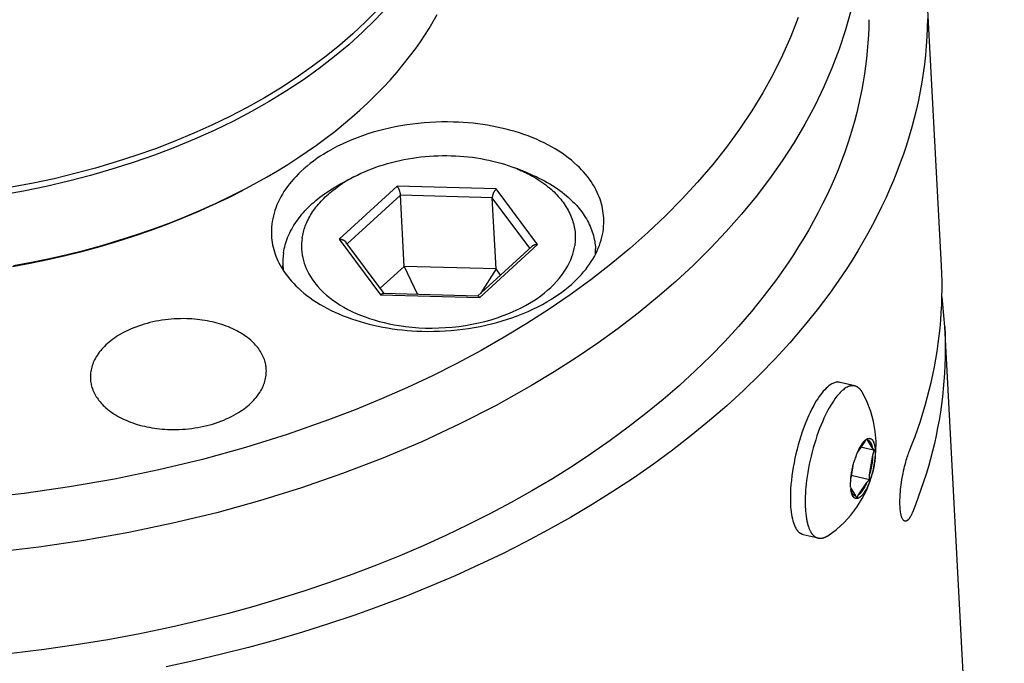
# Model space of a CAD drawing. Extents: x 0 to 1189, y 0 to 841.
# Tile 20 of 77: x 151 to 186, y 169 to 192. Entities that reach past the tile are written whole.
import ezdxf

# ---------------------------------------------------------------- set-up
doc = ezdxf.new("R2010")
doc.units = 0
doc.header["$LTSCALE"] = 65.395
doc.layers.add('connessioni_resistenze_c0_BL8', color=7, linetype='CONTINUOUS')

# ---------------------------------------------------------------- blocks, each defined once
blk = doc.blocks.new('CONNESSIONI_RESISTENZE_C0_BL8', base_point=(132.267, 184.912))
at = {"layer": 'connessioni_resistenze_c0_BL8', "color": 2, "linetype": 'CONTINUOUS'}
for p, q in [((183.575, 183.037), (183.057, 192.831)), ((168.768, 186.356), (168.345, 186.525)), ((162.154, 186.006), (162.557, 186.219)), ((164.103, 185.885), (162.037, 183.995)), ((167.649, 185.785), (164.103, 185.885)), ((169.127, 183.795), (167.649, 185.785)), ((164.22, 185.567), (162.319, 183.829)), ((164.355, 183.02), (164.22, 185.567)), ((167.508, 185.474), (164.22, 185.567)), ((168.852, 183.665), (167.508, 185.474)), ((167.643, 182.927), (167.508, 185.474)), ((162.037, 183.995), (163.515, 182.005)), ((163.639, 182.052), (162.274, 183.889)), ((168.925, 183.732), (166.985, 181.958)), ((167.061, 181.905), (169.127, 183.795)), ((171.212, 183.475), (171.203, 183.647)), ((160.028, 182.883), (160.019, 183.055)), ((164.355, 183.02), (163.501, 182.239)), ((164.355, 183.02), (164.831, 182.018)), ((167.643, 182.927), (164.355, 183.02)), ((167.643, 182.927), (167.086, 182.05)), ((167.806, 182.708), (167.643, 182.927)), ((163.515, 182.005), (167.061, 181.905)), ((166.995, 181.957), (163.612, 182.053)), ((185.821, 140.592), (183.69, 180.86)), ((180.476, 178.746), (179.945, 178.874)), ((180.728, 178.541), (180.747, 178.508)), ((181.112, 176.517), (180.938, 176.797)), ((180.827, 176.76), (180.573, 176.383)), ((181.183, 176.443), (180.693, 176.561)), ((181.003, 175.564), (181.124, 176.281)), ((180.404, 175.875), (180.334, 175.456)), ((181.005, 175.387), (180.349, 175.545)), ((180.329, 175.094), (180.499, 174.818)), ((180.608, 174.851), (180.905, 175.291)), ((178.701, 174.677), (178.701, 174.673)), ((179.164, 173.302), (178.633, 173.43))]:
    blk.add_line(p, q, dxfattribs=at)
for points in [[(163.749, 192.287), (163.318, 191.828), (162.869, 191.387), (162.374, 190.94), (161.862, 190.514), (161.315, 190.092), (160.752, 189.69), (160.146, 189.29), (159.526, 188.91), (158.894, 188.552), (158.251, 188.214), (157.559, 187.877), (156.858, 187.562), (156.147, 187.268), (155.428, 186.994), (154.67, 186.73), (153.905, 186.487), (153.133, 186.265), (152.356, 186.063), (151.551, 185.877), (150.742, 185.712), (149.929, 185.568)], [(163.414, 192.2), (162.977, 191.757), (162.524, 191.332), (162.053, 190.924), (161.569, 190.533), (161.036, 190.133), (160.489, 189.753), (159.93, 189.391), (159.36, 189.047), (158.744, 188.701), (158.117, 188.374), (157.482, 188.066), (156.837, 187.776), (156.153, 187.491), (155.461, 187.225), (154.763, 186.978), (154.058, 186.749), (153.322, 186.531), (152.581, 186.333), (151.836, 186.152), (151.086, 185.991), (150.316, 185.844)], [(158.714, 185.81), (159.09, 186.013), (159.463, 186.222), (159.831, 186.439), (160.195, 186.663), (160.555, 186.894), (160.892, 187.121), (161.225, 187.355), (161.553, 187.596), (161.876, 187.844), (162.192, 188.1), (162.487, 188.348), (162.776, 188.604), (163.059, 188.866), (163.335, 189.135), (163.604, 189.41), (163.852, 189.678), (164.093, 189.951), (164.327, 190.231), (164.553, 190.516), (164.771, 190.809), (164.937, 191.043), (165.097, 191.282), (165.251, 191.525), (165.399, 191.771), (165.541, 192.021)], [(178.453, 191.908), (178.189, 191.23), (177.893, 190.564), (177.555, 189.886), (177.188, 189.224), (176.792, 188.577), (176.351, 187.919), (175.884, 187.28), (175.392, 186.659), (174.853, 186.027), (174.29, 185.417), (173.707, 184.826), (173.075, 184.228), (172.423, 183.652), (171.752, 183.097), (171.034, 182.539), (170.298, 182.003), (169.548, 181.489), (168.75, 180.975), (167.938, 180.485), (167.114, 180.016), (166.245, 179.553), (165.365, 179.112), (164.474, 178.694), (163.544, 178.285), (162.603, 177.898), (161.654, 177.534), (160.176, 177.016), (158.681, 176.549), (157.139, 176.123), (155.584, 175.747), (153.993, 175.416), (152.392, 175.136), (150.767, 174.904), (149.136, 174.723)], [(180.33, 192.153), (180.142, 191.473), (179.915, 190.783), (179.658, 190.104), (179.37, 189.437), (179.042, 188.759), (178.685, 188.096), (178.302, 187.447), (177.874, 186.787), (177.422, 186.144), (176.945, 185.519), (176.423, 184.884), (175.878, 184.268), (175.313, 183.671), (174.701, 183.067), (174.069, 182.483), (173.419, 181.919), (172.723, 181.351), (172.01, 180.804), (171.281, 180.278), (170.507, 179.752), (169.719, 179.248), (168.917, 178.764), (167.646, 178.052), (166.349, 177.389), (164.985, 176.753), (163.599, 176.166), (162.154, 175.612), (160.691, 175.106), (159.179, 174.637), (157.652, 174.217), (156.085, 173.838), (154.507, 173.508), (152.901, 173.223), (151.286, 172.985), (149.654, 172.795)], [(183.076, 191.864), (183.068, 191.542), (183.053, 191.218), (183.031, 190.895), (183.002, 190.572), (182.966, 190.25), (182.922, 189.926), (182.872, 189.603), (182.815, 189.281), (182.75, 188.96), (182.679, 188.636), (182.6, 188.314), (182.514, 187.994), (182.422, 187.676), (182.322, 187.354), (182.216, 187.034), (182.102, 186.717), (181.983, 186.402), (181.855, 186.083), (181.72, 185.766), (181.58, 185.452), (181.433, 185.141), (181.275, 184.822), (181.111, 184.506), (180.942, 184.193), (180.766, 183.883), (180.585, 183.576), (180.398, 183.273), (180.207, 182.973), (180.01, 182.677)], [(180.978, 191.834), (180.972, 191.557), (180.961, 191.28), (180.944, 191.003), (180.921, 190.726), (180.893, 190.449), (180.86, 190.171), (180.821, 189.895), (180.776, 189.619), (180.726, 189.342), (180.67, 189.065), (180.609, 188.79), (180.543, 188.515), (180.471, 188.239), (180.393, 187.963), (180.31, 187.69), (180.222, 187.417), (180.113, 187.1), (179.997, 186.786), (179.875, 186.473), (179.746, 186.164), (179.611, 185.856), (179.469, 185.552), (179.322, 185.25), (179.163, 184.939), (178.997, 184.631), (178.826, 184.326), (178.649, 184.025), (178.466, 183.726), (178.278, 183.432), (178.085, 183.14)], [(166.12, 188.178), (165.91, 188.182), (165.7, 188.181), (165.489, 188.175), (165.279, 188.165), (165.069, 188.149), (164.86, 188.13), (164.653, 188.105), (164.447, 188.077), (164.241, 188.043), (164.037, 188.005), (163.833, 187.962), (163.63, 187.915), (163.436, 187.864), (163.244, 187.81), (163.052, 187.75), (162.862, 187.686), (162.674, 187.617), (162.487, 187.544), (162.314, 187.47), (162.143, 187.392), (161.974, 187.309), (161.808, 187.222), (161.644, 187.13), (161.482, 187.033), (161.358, 186.953), (161.235, 186.87), (161.115, 186.784), (160.997, 186.695), (160.882, 186.602), (160.77, 186.506), (160.66, 186.406), (160.574, 186.322), (160.49, 186.236), (160.409, 186.148), (160.33, 186.057), (160.258, 185.969), (160.188, 185.878), (160.122, 185.785), (160.058, 185.69), (160.001, 185.598), (159.947, 185.503), (159.896, 185.407), (159.849, 185.309), (159.807, 185.214), (159.769, 185.116), (159.734, 185.018), (159.703, 184.918), (159.678, 184.821), (159.656, 184.722), (159.638, 184.622), (159.624, 184.522), (159.615, 184.423), (159.609, 184.324), (159.608, 184.224), (159.612, 184.125)], [(171.495, 184.754), (171.489, 184.838), (171.48, 184.922), (171.468, 185.005), (171.453, 185.088), (171.435, 185.172), (171.414, 185.254), (171.39, 185.336), (171.363, 185.417), (171.333, 185.499), (171.3, 185.58), (171.265, 185.66), (171.226, 185.738), (171.184, 185.818), (171.14, 185.897), (171.093, 185.974), (171.043, 186.049), (170.981, 186.139), (170.915, 186.226), (170.846, 186.311), (170.775, 186.394), (170.701, 186.474), (170.624, 186.553), (170.545, 186.629), (170.443, 186.722), (170.336, 186.812), (170.228, 186.899), (170.116, 186.982), (170.002, 187.061), (169.886, 187.138), (169.757, 187.217), (169.627, 187.292), (169.494, 187.364), (169.36, 187.433), (169.224, 187.497), (169.086, 187.559), (168.937, 187.621), (168.786, 187.68), (168.634, 187.735), (168.481, 187.786), (168.327, 187.834), (168.171, 187.879), (168.007, 187.923), (167.841, 187.963), (167.675, 187.999), (167.508, 188.032), (167.34, 188.062), (167.172, 188.088), (166.997, 188.112), (166.823, 188.132), (166.647, 188.148), (166.472, 188.162), (166.296, 188.172), (166.12, 188.178)], [(162.557, 186.219), (162.683, 186.283), (162.81, 186.344), (162.939, 186.402), (163.07, 186.457), (163.201, 186.509), (163.34, 186.56), (163.48, 186.608), (163.621, 186.653), (163.762, 186.695), (163.905, 186.734), (164.053, 186.77), (164.201, 186.804), (164.35, 186.835), (164.5, 186.863), (164.651, 186.887), (164.804, 186.909), (164.957, 186.928), (165.111, 186.944), (165.265, 186.957), (165.419, 186.967), (165.574, 186.973), (165.729, 186.977), (165.883, 186.977), (166.038, 186.975), (166.192, 186.969), (166.345, 186.96), (166.496, 186.949), (166.648, 186.934), (166.799, 186.916), (166.95, 186.895), (167.096, 186.871), (167.241, 186.844), (167.386, 186.815), (167.53, 186.782), (167.674, 186.745), (167.81, 186.708), (167.945, 186.667), (168.08, 186.623), (168.213, 186.575), (168.345, 186.525)], [(168.345, 186.525), (168.381, 186.511), (168.416, 186.496), (168.452, 186.481), (168.486, 186.466), (168.521, 186.451), (168.555, 186.436), (168.59, 186.42), (168.624, 186.405), (168.658, 186.389), (168.692, 186.372), (168.726, 186.356), (168.76, 186.339)], [(168.76, 186.339), (168.836, 186.299), (168.912, 186.258), (168.987, 186.216), (169.062, 186.172), (169.135, 186.127), (169.208, 186.08), (169.279, 186.031), (169.35, 185.982), (169.419, 185.93), (169.487, 185.877), (169.554, 185.822), (169.609, 185.775), (169.663, 185.726), (169.716, 185.677), (169.768, 185.626), (169.819, 185.574), (169.868, 185.52), (169.913, 185.469), (169.958, 185.416), (170, 185.363), (170.042, 185.308), (170.082, 185.252), (170.12, 185.195), (170.156, 185.14), (170.189, 185.084), (170.221, 185.027), (170.252, 184.969), (170.281, 184.911), (170.308, 184.851), (170.332, 184.793), (170.355, 184.734), (170.375, 184.675), (170.394, 184.615), (170.412, 184.555), (170.427, 184.494), (170.44, 184.433), (170.451, 184.373), (170.46, 184.312), (170.468, 184.25), (170.473, 184.189), (170.476, 184.127), (170.478, 184.065), (170.477, 184.004), (170.475, 183.942), (170.47, 183.88), (170.464, 183.819), (170.456, 183.758)], [(168.768, 186.356), (168.871, 186.314), (168.973, 186.271), (169.075, 186.225), (169.175, 186.177), (169.275, 186.127), (169.373, 186.075), (169.471, 186.022), (169.567, 185.966), (169.662, 185.908), (169.755, 185.847), (169.84, 185.79), (169.924, 185.73), (170.007, 185.668), (170.087, 185.605), (170.167, 185.539), (170.24, 185.476), (170.311, 185.41), (170.381, 185.342), (170.449, 185.273), (170.515, 185.201), (170.566, 185.144), (170.615, 185.085), (170.663, 185.025), (170.709, 184.964), (170.754, 184.902), (170.797, 184.838), (170.836, 184.777), (170.874, 184.714), (170.91, 184.651), (170.944, 184.586), (170.976, 184.521), (171.007, 184.454), (171.034, 184.39), (171.06, 184.324), (171.084, 184.258), (171.105, 184.191), (171.125, 184.124), (171.143, 184.055), (171.158, 183.988), (171.171, 183.921), (171.182, 183.852), (171.191, 183.784), (171.198, 183.716), (171.203, 183.647)], [(160.041, 183.508), (160.053, 183.58), (160.067, 183.651), (160.084, 183.722), (160.103, 183.793), (160.123, 183.863), (160.147, 183.934), (160.173, 184.005), (160.2, 184.075), (160.23, 184.144), (160.262, 184.212), (160.297, 184.282), (160.334, 184.351), (160.372, 184.419), (160.413, 184.486), (160.455, 184.553), (160.501, 184.621), (160.549, 184.687), (160.598, 184.753), (160.649, 184.817), (160.701, 184.881), (160.759, 184.947), (160.818, 185.013), (160.879, 185.077), (160.941, 185.139), (161.004, 185.201), (161.069, 185.26), (161.135, 185.319), (161.203, 185.376), (161.271, 185.432), (161.34, 185.487), (161.426, 185.552), (161.513, 185.615), (161.601, 185.676), (161.691, 185.736), (161.781, 185.793), (161.873, 185.849), (161.965, 185.903), (162.059, 185.956), (162.154, 186.006)], [(160.708, 184.033), (160.717, 184.086), (160.728, 184.14), (160.74, 184.193), (160.753, 184.246), (160.767, 184.299), (160.784, 184.353), (160.801, 184.406), (160.82, 184.459), (160.841, 184.511), (160.862, 184.563), (160.889, 184.622), (160.918, 184.682), (160.948, 184.74), (160.98, 184.797), (161.013, 184.854), (161.047, 184.91), (161.083, 184.965), (161.12, 185.019), (161.159, 185.073), (161.201, 185.13), (161.246, 185.185), (161.291, 185.24), (161.338, 185.294), (161.386, 185.347), (161.435, 185.398), (161.485, 185.449), (161.536, 185.499), (161.588, 185.547), (161.645, 185.599), (161.704, 185.65), (161.763, 185.699), (161.823, 185.747), (161.884, 185.794), (161.947, 185.84), (162.009, 185.885), (162.073, 185.929), (162.137, 185.972)], [(150.386, 183.05), (151.028, 183.169), (151.667, 183.3), (152.303, 183.445), (152.937, 183.604), (153.548, 183.77), (154.156, 183.95), (154.759, 184.142), (155.358, 184.348), (155.953, 184.567), (156.517, 184.79), (157.075, 185.025), (157.628, 185.273), (158.174, 185.535), (158.714, 185.81)], [(150.348, 183.014), (150.983, 183.131), (151.616, 183.262), (152.247, 183.405), (152.874, 183.562), (153.479, 183.727), (154.08, 183.905), (154.678, 184.095), (155.271, 184.299), (155.859, 184.516), (156.418, 184.736), (156.971, 184.969), (157.518, 185.215), (158.059, 185.474), (158.593, 185.747)], [(164.103, 185.885), (164.109, 185.877), (164.114, 185.87), (164.119, 185.862), (164.124, 185.854), (164.129, 185.846), (164.134, 185.838), (164.138, 185.83), (164.143, 185.821), (164.149, 185.81), (164.154, 185.799), (164.16, 185.787), (164.165, 185.775), (164.17, 185.764), (164.174, 185.752), (164.179, 185.74), (164.184, 185.727), (164.188, 185.715), (164.192, 185.702), (164.196, 185.689), (164.2, 185.676), (164.204, 185.663), (164.207, 185.65), (164.209, 185.641), (164.211, 185.632), (164.213, 185.622), (164.215, 185.613), (164.216, 185.604), (164.217, 185.595), (164.219, 185.585), (164.219, 185.576), (164.22, 185.567)], [(167.649, 185.785), (167.642, 185.779), (167.636, 185.773), (167.63, 185.766), (167.623, 185.759), (167.618, 185.752), (167.612, 185.746), (167.606, 185.738), (167.601, 185.731), (167.595, 185.724), (167.589, 185.715), (167.582, 185.705), (167.576, 185.695), (167.57, 185.685), (167.565, 185.675), (167.559, 185.665), (167.554, 185.655), (167.549, 185.645), (167.545, 185.635), (167.541, 185.626), (167.537, 185.616), (167.533, 185.607), (167.529, 185.597), (167.526, 185.587), (167.523, 185.577), (167.52, 185.567), (167.517, 185.557), (167.516, 185.55), (167.514, 185.543), (167.513, 185.536), (167.512, 185.529), (167.511, 185.522), (167.51, 185.515), (167.509, 185.509), (167.508, 185.502), (167.508, 185.495), (167.508, 185.488), (167.508, 185.481), (167.508, 185.474)], [(164.986, 180.7), (165.197, 180.697), (165.407, 180.698), (165.617, 180.704), (165.827, 180.714), (166.037, 180.729), (166.247, 180.749), (166.454, 180.773), (166.66, 180.802), (166.865, 180.835), (167.07, 180.873), (167.273, 180.916), (167.476, 180.964), (167.67, 181.014), (167.863, 181.069), (168.054, 181.128), (168.244, 181.192), (168.433, 181.261), (168.619, 181.335), (168.792, 181.408), (168.963, 181.486), (169.132, 181.569), (169.299, 181.656), (169.463, 181.748), (169.624, 181.845), (169.749, 181.925), (169.871, 182.008), (169.992, 182.094), (170.109, 182.184), (170.225, 182.277), (170.337, 182.373), (170.446, 182.473), (170.532, 182.556), (170.616, 182.642), (170.698, 182.731), (170.776, 182.821), (170.849, 182.91), (170.918, 183.001), (170.985, 183.093), (171.048, 183.188), (171.105, 183.281), (171.16, 183.375), (171.21, 183.471), (171.258, 183.569), (171.299, 183.665), (171.338, 183.762), (171.372, 183.861), (171.403, 183.96), (171.429, 184.058), (171.451, 184.157), (171.469, 184.256), (171.482, 184.356), (171.492, 184.456), (171.497, 184.555), (171.498, 184.654), (171.495, 184.754)], [(159.612, 184.125), (159.618, 184.041), (159.626, 183.957), (159.638, 183.873), (159.653, 183.79), (159.672, 183.707), (159.693, 183.624), (159.716, 183.542), (159.743, 183.461), (159.773, 183.379), (159.806, 183.298), (159.842, 183.219), (159.88, 183.14), (159.922, 183.06), (159.967, 182.982), (160.014, 182.905), (160.063, 182.829), (160.126, 182.74), (160.192, 182.653), (160.26, 182.568), (160.332, 182.485), (160.406, 182.404), (160.482, 182.326), (160.561, 182.25), (160.664, 182.156), (160.77, 182.066), (160.879, 181.98), (160.99, 181.897), (161.104, 181.817), (161.221, 181.741), (161.349, 181.662), (161.48, 181.586), (161.612, 181.514), (161.747, 181.446), (161.883, 181.381), (162.021, 181.32), (162.17, 181.257), (162.32, 181.199), (162.472, 181.144), (162.626, 181.092), (162.78, 181.044), (162.935, 180.999), (163.1, 180.956), (163.265, 180.916), (163.432, 180.879), (163.599, 180.846), (163.766, 180.817), (163.935, 180.791), (164.109, 180.767), (164.284, 180.747), (164.459, 180.73), (164.635, 180.717), (164.81, 180.707), (164.986, 180.7)], [(160.708, 184.033), (160.696, 183.932), (160.688, 183.831), (160.686, 183.73), (160.689, 183.629), (160.698, 183.529), (160.711, 183.429), (160.73, 183.329), (160.754, 183.23), (160.783, 183.133), (160.817, 183.035), (160.857, 182.938), (160.901, 182.844), (160.951, 182.748), (161.005, 182.655), (161.064, 182.565), (161.129, 182.473), (161.198, 182.384), (161.27, 182.299), (161.368, 182.193), (161.471, 182.091), (161.579, 181.995), (161.691, 181.902), (161.806, 181.815), (161.936, 181.724), (162.069, 181.638), (162.205, 181.558), (162.345, 181.482), (162.486, 181.411), (162.642, 181.339), (162.8, 181.273), (162.96, 181.211), (163.122, 181.155), (163.286, 181.103), (163.461, 181.053), (163.637, 181.008), (163.815, 180.968), (163.994, 180.932), (164.173, 180.902), (164.408, 180.869), (164.643, 180.844), (164.879, 180.826), (165.115, 180.816), (165.355, 180.813), (165.596, 180.817), (165.835, 180.829), (166.075, 180.848), (166.312, 180.875), (166.548, 180.908), (166.782, 180.949), (167.016, 180.998), (167.24, 181.052), (167.463, 181.113), (167.683, 181.182), (167.901, 181.258), (168.065, 181.321), (168.226, 181.389), (168.386, 181.461), (168.543, 181.539), (168.698, 181.621), (168.839, 181.701), (168.978, 181.786), (169.114, 181.876), (169.246, 181.971), (169.375, 182.07), (169.489, 182.165), (169.6, 182.265), (169.707, 182.369), (169.809, 182.477), (169.906, 182.59), (169.99, 182.696), (170.069, 182.807), (170.142, 182.921), (170.21, 183.039), (170.271, 183.16), (170.314, 183.257), (170.353, 183.356), (170.386, 183.457), (170.414, 183.556), (170.438, 183.656), (170.456, 183.758)], [(162.037, 183.995), (162.045, 183.995), (162.054, 183.994), (162.063, 183.993), (162.071, 183.993), (162.08, 183.991), (162.089, 183.99), (162.097, 183.989), (162.106, 183.987), (162.113, 183.985), (162.12, 183.984), (162.127, 183.982), (162.134, 183.98), (162.141, 183.977), (162.148, 183.975), (162.155, 183.973), (162.162, 183.97), (162.169, 183.967), (162.175, 183.964), (162.182, 183.961), (162.189, 183.958), (162.195, 183.955), (162.202, 183.951), (162.207, 183.948), (162.212, 183.945), (162.217, 183.942), (162.222, 183.938), (162.227, 183.935), (162.232, 183.931), (162.237, 183.928), (162.241, 183.924), (162.246, 183.92), (162.25, 183.916), (162.255, 183.912), (162.259, 183.908), (162.263, 183.903), (162.267, 183.899), (162.271, 183.894), (162.274, 183.889)], [(169.127, 183.795), (169.12, 183.795), (169.113, 183.795), (169.106, 183.795), (169.099, 183.795), (169.092, 183.794), (169.085, 183.794), (169.077, 183.793), (169.07, 183.792), (169.065, 183.792), (169.059, 183.791), (169.054, 183.79), (169.049, 183.789), (169.043, 183.788), (169.038, 183.787), (169.032, 183.785), (169.027, 183.784), (169.022, 183.782), (169.016, 183.781), (169.011, 183.779), (169.006, 183.778), (169, 183.776), (168.995, 183.774), (168.99, 183.772), (168.985, 183.769), (168.98, 183.767), (168.975, 183.765), (168.97, 183.762), (168.965, 183.76), (168.961, 183.757), (168.956, 183.754), (168.951, 183.751), (168.947, 183.748), (168.942, 183.745), (168.938, 183.742), (168.934, 183.739), (168.93, 183.735), (168.925, 183.732)], [(178.085, 183.14), (177.671, 182.55), (177.236, 181.974), (176.782, 181.412), (176.31, 180.865), (175.821, 180.332), (175.317, 179.815), (174.766, 179.281), (174.2, 178.763), (173.62, 178.262), (173.003, 177.758), (172.373, 177.27), (171.73, 176.798), (171.052, 176.326), (170.361, 175.871), (169.66, 175.432), (168.925, 174.996), (168.179, 174.577), (167.425, 174.174), (166.638, 173.777), (165.843, 173.397), (165.039, 173.033), (164.207, 172.677), (163.367, 172.339), (162.521, 172.017), (161.649, 171.705), (160.771, 171.411), (159.887, 171.133), (158.981, 170.867), (158.071, 170.618), (157.156, 170.387), (156.03, 170.126), (154.899, 169.89), (153.763, 169.678), (152.623, 169.491), (151.479, 169.329), (150.318, 169.188)], [(182.42, 176.403), (182.527, 176.673), (182.629, 176.944), (182.726, 177.218), (182.819, 177.493), (182.907, 177.769), (182.99, 178.047), (183.066, 178.32), (183.137, 178.595), (183.204, 178.871), (183.265, 179.149), (183.322, 179.427), (183.373, 179.706), (183.418, 179.982), (183.459, 180.259), (183.494, 180.536), (183.524, 180.814), (183.549, 181.093), (183.568, 181.372), (183.583, 181.649), (183.592, 181.927), (183.595, 182.204), (183.594, 182.482), (183.587, 182.759), (183.575, 183.037)], [(180.01, 182.677), (179.579, 182.062), (179.128, 181.463), (178.657, 180.879), (178.148, 180.287), (177.62, 179.711), (177.076, 179.151), (176.492, 178.586), (175.892, 178.037), (175.277, 177.506), (174.623, 176.971), (173.955, 176.453), (173.274, 175.953), (172.554, 175.453), (171.822, 174.97), (171.079, 174.506), (170.3, 174.043), (169.51, 173.599), (168.71, 173.172), (167.876, 172.751), (167.033, 172.348), (166.181, 171.963), (165.299, 171.586), (164.409, 171.227), (163.512, 170.886), (162.587, 170.555), (161.656, 170.243), (160.72, 169.949), (159.76, 169.667), (158.794, 169.403), (157.825, 169.158), (156.836, 168.927), (155.843, 168.714)], [(163.515, 182.005), (163.518, 182.008), (163.521, 182.01), (163.523, 182.012), (163.526, 182.015), (163.529, 182.017), (163.532, 182.019), (163.535, 182.021), (163.537, 182.024), (163.54, 182.026), (163.543, 182.028), (163.546, 182.03), (163.549, 182.032), (163.553, 182.034), (163.556, 182.036), (163.559, 182.037), (163.562, 182.039), (163.565, 182.041), (163.568, 182.042), (163.57, 182.043), (163.572, 182.044), (163.574, 182.045), (163.576, 182.046), (163.579, 182.047), (163.581, 182.047), (163.583, 182.048), (163.586, 182.049), (163.588, 182.05), (163.59, 182.05), (163.593, 182.051), (163.595, 182.051), (163.598, 182.052), (163.6, 182.052), (163.602, 182.052), (163.605, 182.052), (163.607, 182.053), (163.61, 182.053), (163.612, 182.053)], [(167.061, 181.905), (167.059, 181.907), (167.057, 181.91), (167.055, 181.912), (167.054, 181.914), (167.052, 181.917), (167.05, 181.919), (167.048, 181.921), (167.046, 181.923), (167.044, 181.925), (167.042, 181.927), (167.04, 181.929), (167.038, 181.932), (167.036, 181.934), (167.034, 181.936), (167.032, 181.938), (167.03, 181.939), (167.028, 181.941), (167.026, 181.943), (167.024, 181.944), (167.023, 181.945), (167.021, 181.947), (167.019, 181.948), (167.018, 181.949), (167.016, 181.95), (167.015, 181.951), (167.013, 181.952), (167.011, 181.953), (167.01, 181.953), (167.008, 181.954), (167.007, 181.954), (167.006, 181.955), (167.005, 181.955), (167.004, 181.956), (167.002, 181.956), (167.001, 181.956), (167, 181.957), (166.999, 181.957), (166.997, 181.957), (166.996, 181.957), (166.995, 181.957)], [(156.581, 181.149), (156.47, 181.151), (156.358, 181.15), (156.247, 181.147), (156.136, 181.142), (156.025, 181.134), (155.914, 181.123), (155.804, 181.11), (155.695, 181.095), (155.586, 181.077), (155.478, 181.057), (155.37, 181.035), (155.263, 181.009), (155.16, 180.983), (155.058, 180.954), (154.957, 180.922), (154.856, 180.888), (154.756, 180.852), (154.658, 180.813), (154.566, 180.774), (154.476, 180.733), (154.386, 180.689), (154.298, 180.643), (154.211, 180.594), (154.126, 180.543), (154.06, 180.501), (153.995, 180.457), (153.931, 180.411), (153.869, 180.364), (153.808, 180.314), (153.748, 180.264), (153.691, 180.211), (153.64, 180.161), (153.59, 180.11), (153.543, 180.058), (153.497, 180.003), (153.453, 179.948), (153.411, 179.891), (153.372, 179.832), (153.341, 179.783), (153.313, 179.733), (153.286, 179.682), (153.261, 179.63), (153.239, 179.579), (153.218, 179.528), (153.2, 179.476), (153.184, 179.423), (153.17, 179.371), (153.159, 179.319), (153.149, 179.266), (153.142, 179.213), (153.137, 179.161), (153.134, 179.108), (153.134, 179.056), (153.135, 179.003)], [(159.426, 179.336), (159.423, 179.38), (159.418, 179.425), (159.412, 179.469), (159.404, 179.513), (159.395, 179.557), (159.384, 179.601), (159.371, 179.644), (159.357, 179.687), (159.338, 179.738), (159.317, 179.787), (159.295, 179.836), (159.27, 179.884), (159.244, 179.931), (159.217, 179.977), (159.187, 180.022), (159.154, 180.069), (159.119, 180.115), (159.083, 180.161), (159.045, 180.204), (159.006, 180.247), (158.965, 180.288), (158.924, 180.329), (158.869, 180.378), (158.813, 180.426), (158.755, 180.472), (158.696, 180.515), (158.636, 180.558), (158.575, 180.598), (158.507, 180.64), (158.437, 180.68), (158.367, 180.718), (158.296, 180.754), (158.224, 180.789), (158.151, 180.821), (158.072, 180.854), (157.992, 180.885), (157.912, 180.914), (157.831, 180.942), (157.749, 180.967), (157.667, 180.991), (157.58, 181.014), (157.492, 181.035), (157.404, 181.054), (157.316, 181.072), (157.227, 181.087), (157.138, 181.101), (157.045, 181.114), (156.953, 181.124), (156.86, 181.133), (156.767, 181.14), (156.674, 181.146), (156.581, 181.149)], [(183.69, 180.86), (183.702, 180.583), (183.709, 180.305), (183.711, 180.028), (183.707, 179.75), (183.698, 179.473), (183.684, 179.195), (183.664, 178.916), (183.639, 178.638), (183.609, 178.36), (183.574, 178.082), (183.534, 177.805), (183.488, 177.529), (183.437, 177.25), (183.38, 176.972), (183.319, 176.695), (183.252, 176.419), (183.181, 176.144), (183.105, 175.87), (183.022, 175.592), (182.934, 175.316), (182.841, 175.041), (182.744, 174.768), (182.642, 174.496), (182.535, 174.227)], [(155.981, 177.19), (156.092, 177.188), (156.203, 177.189), (156.315, 177.192), (156.426, 177.197), (156.537, 177.205), (156.648, 177.216), (156.757, 177.229), (156.867, 177.244), (156.975, 177.262), (157.084, 177.282), (157.192, 177.304), (157.299, 177.33), (157.402, 177.356), (157.504, 177.385), (157.605, 177.417), (157.705, 177.451), (157.805, 177.487), (157.904, 177.526), (157.995, 177.565), (158.086, 177.606), (158.176, 177.65), (158.264, 177.696), (158.351, 177.745), (158.436, 177.796), (158.502, 177.839), (158.567, 177.882), (158.63, 177.928), (158.693, 177.975), (158.754, 178.025), (158.813, 178.076), (158.871, 178.128), (158.922, 178.178), (158.971, 178.229), (159.019, 178.281), (159.065, 178.336), (159.109, 178.391), (159.15, 178.448), (159.19, 178.507), (159.22, 178.556), (159.249, 178.606), (159.276, 178.657), (159.301, 178.709), (159.323, 178.76), (159.343, 178.811), (159.361, 178.863), (159.378, 178.916), (159.391, 178.968), (159.403, 179.02), (159.412, 179.073), (159.42, 179.126), (159.425, 179.178), (159.427, 179.231), (159.428, 179.283), (159.426, 179.336)], [(153.135, 179.003), (153.138, 178.959), (153.143, 178.914), (153.149, 178.87), (153.157, 178.826), (153.167, 178.782), (153.178, 178.738), (153.191, 178.695), (153.205, 178.652), (153.224, 178.601), (153.244, 178.552), (153.267, 178.503), (153.291, 178.455), (153.317, 178.408), (153.345, 178.362), (153.374, 178.317), (153.408, 178.27), (153.442, 178.224), (153.479, 178.178), (153.517, 178.135), (153.556, 178.092), (153.596, 178.051), (153.638, 178.01), (153.692, 177.961), (153.748, 177.913), (153.806, 177.867), (153.865, 177.824), (153.926, 177.781), (153.987, 177.741), (154.055, 177.699), (154.124, 177.659), (154.194, 177.621), (154.266, 177.585), (154.338, 177.551), (154.411, 177.518), (154.49, 177.485), (154.569, 177.454), (154.65, 177.425), (154.731, 177.398), (154.813, 177.372), (154.895, 177.348), (154.982, 177.325), (155.07, 177.304), (155.158, 177.285), (155.246, 177.267), (155.335, 177.252), (155.424, 177.238), (155.516, 177.225), (155.609, 177.215), (155.702, 177.206), (155.795, 177.199), (155.888, 177.193), (155.981, 177.19)], [(179.945, 178.874), (179.918, 178.88), (179.89, 178.882), (179.862, 178.883), (179.833, 178.881), (179.804, 178.877), (179.775, 178.87), (179.744, 178.861), (179.714, 178.85), (179.684, 178.837), (179.652, 178.82), (179.621, 178.802), (179.591, 178.782), (179.541, 178.746), (179.494, 178.707), (179.444, 178.661), (179.397, 178.612), (179.344, 178.554), (179.293, 178.493), (179.245, 178.43), (179.199, 178.366), (179.147, 178.289), (179.098, 178.211), (179.05, 178.132), (179.005, 178.051), (178.939, 177.928), (178.877, 177.803), (178.819, 177.677), (178.758, 177.538), (178.701, 177.397), (178.648, 177.256), (178.594, 177.105), (178.544, 176.953), (178.496, 176.8), (178.451, 176.642), (178.409, 176.484), (178.37, 176.324), (178.334, 176.165), (178.301, 176.004), (178.271, 175.843), (178.246, 175.687), (178.224, 175.529), (178.205, 175.372), (178.19, 175.223), (178.179, 175.074), (178.172, 174.925), (178.169, 174.822), (178.169, 174.72), (178.17, 174.618), (178.174, 174.515), (178.179, 174.426), (178.187, 174.336), (178.197, 174.246), (178.21, 174.157), (178.224, 174.079), (178.241, 174.001), (178.259, 173.93), (178.28, 173.861), (178.302, 173.799), (178.327, 173.739), (178.344, 173.704), (178.362, 173.669), (178.381, 173.636)], [(180.476, 178.746), (180.445, 178.752), (180.414, 178.755), (180.381, 178.754), (180.348, 178.751), (180.312, 178.744), (180.277, 178.733), (180.243, 178.721), (180.21, 178.705), (180.171, 178.685), (180.134, 178.662), (180.099, 178.637), (180.064, 178.611), (180.025, 178.578), (179.987, 178.543), (179.95, 178.507), (179.914, 178.469), (179.874, 178.424), (179.836, 178.378), (179.799, 178.331), (179.763, 178.283), (179.71, 178.208), (179.66, 178.132), (179.612, 178.055), (179.561, 177.968), (179.512, 177.879), (179.466, 177.79), (179.417, 177.692), (179.37, 177.592), (179.325, 177.492), (179.27, 177.361), (179.217, 177.228), (179.167, 177.094), (179.119, 176.959), (179.075, 176.823), (179.03, 176.679), (178.988, 176.534), (178.949, 176.388), (178.912, 176.242), (178.878, 176.095), (178.847, 175.95), (178.819, 175.803), (178.793, 175.657), (178.77, 175.51), (178.75, 175.362), (178.737, 175.248), (178.726, 175.135), (178.716, 175.02), (178.709, 174.906), (178.704, 174.792), (178.701, 174.677)], [(180.728, 178.541), (180.722, 178.551), (180.715, 178.56), (180.709, 178.57), (180.702, 178.58), (180.695, 178.589), (180.688, 178.599), (180.68, 178.608), (180.673, 178.617), (180.667, 178.624), (180.66, 178.631), (180.654, 178.638), (180.647, 178.645), (180.64, 178.652), (180.634, 178.658), (180.627, 178.665), (180.619, 178.671), (180.612, 178.677), (180.605, 178.682), (180.598, 178.688), (180.591, 178.693), (180.584, 178.698), (180.577, 178.703), (180.57, 178.707), (180.562, 178.712), (180.554, 178.716), (180.547, 178.72), (180.539, 178.724), (180.532, 178.727), (180.524, 178.731), (180.516, 178.734), (180.508, 178.737), (180.5, 178.739), (180.493, 178.742), (180.485, 178.744), (180.476, 178.746)], [(180.798, 176.757), (180.801, 176.76), (180.804, 176.764), (180.807, 176.767), (180.81, 176.77), (180.813, 176.773), (180.816, 176.776), (180.819, 176.779), (180.822, 176.782), (180.825, 176.785), (180.828, 176.788), (180.831, 176.791), (180.834, 176.794)], [(180.902, 176.841), (180.899, 176.838), (180.896, 176.836), (180.892, 176.833), (180.889, 176.83), (180.886, 176.828), (180.883, 176.825), (180.88, 176.822), (180.876, 176.819), (180.873, 176.816), (180.869, 176.812), (180.866, 176.809), (180.863, 176.805), (180.859, 176.802), (180.856, 176.798), (180.853, 176.795), (180.85, 176.791), (180.847, 176.787), (180.844, 176.783), (180.841, 176.78), (180.838, 176.776), (180.836, 176.772), (180.833, 176.768), (180.83, 176.764), (180.827, 176.76)], [(180.834, 176.794), (180.838, 176.797), (180.841, 176.8), (180.844, 176.803), (180.848, 176.806), (180.851, 176.809), (180.854, 176.812), (180.857, 176.814), (180.861, 176.817), (180.864, 176.82), (180.867, 176.822), (180.871, 176.825), (180.874, 176.827), (180.877, 176.83), (180.881, 176.832), (180.884, 176.834), (180.888, 176.837)], [(180.888, 176.837), (180.89, 176.838), (180.893, 176.84), (180.895, 176.841), (180.897, 176.843), (180.9, 176.844), (180.902, 176.846), (180.904, 176.847), (180.907, 176.848), (180.909, 176.85), (180.912, 176.851), (180.914, 176.852), (180.917, 176.853), (180.919, 176.855), (180.921, 176.856), (180.924, 176.857), (180.926, 176.858)], [(180.927, 176.856), (180.925, 176.855), (180.924, 176.855), (180.922, 176.854), (180.92, 176.853), (180.919, 176.852), (180.917, 176.85), (180.915, 176.849), (180.913, 176.848), (180.911, 176.847), (180.909, 176.846), (180.908, 176.844), (180.906, 176.843), (180.904, 176.842), (180.902, 176.841)], [(180.925, 176.824), (180.924, 176.825), (180.924, 176.826), (180.924, 176.827), (180.924, 176.828), (180.923, 176.828), (180.923, 176.829), (180.923, 176.83), (180.923, 176.831), (180.922, 176.832), (180.922, 176.833), (180.922, 176.834), (180.922, 176.835), (180.922, 176.836), (180.922, 176.836), (180.922, 176.837), (180.922, 176.838), (180.921, 176.839), (180.921, 176.84), (180.921, 176.841), (180.921, 176.842), (180.921, 176.842), (180.922, 176.843), (180.922, 176.844), (180.922, 176.845), (180.922, 176.845), (180.922, 176.846), (180.922, 176.847), (180.922, 176.847), (180.922, 176.848), (180.923, 176.849), (180.923, 176.85), (180.923, 176.85), (180.923, 176.851), (180.924, 176.851), (180.924, 176.852), (180.924, 176.853), (180.925, 176.853), (180.925, 176.854), (180.925, 176.854), (180.926, 176.855), (180.926, 176.855), (180.927, 176.856), (180.927, 176.856)], [(180.938, 176.797), (180.937, 176.799), (180.936, 176.801), (180.935, 176.802), (180.934, 176.804), (180.933, 176.805), (180.933, 176.807), (180.932, 176.808), (180.931, 176.809), (180.931, 176.81), (180.93, 176.811), (180.929, 176.813), (180.929, 176.814), (180.928, 176.815), (180.928, 176.817), (180.927, 176.818), (180.927, 176.819), (180.926, 176.82), (180.926, 176.822), (180.925, 176.823), (180.925, 176.824)], [(180.938, 176.863), (180.943, 176.864), (180.947, 176.866), (180.951, 176.867), (180.956, 176.868), (180.96, 176.87), (180.964, 176.871), (180.969, 176.871), (180.973, 176.872), (180.978, 176.873), (180.982, 176.873), (180.987, 176.873), (180.991, 176.874), (180.996, 176.874), (181, 176.873), (181.004, 176.873), (181.008, 176.873), (181.012, 176.872), (181.016, 176.872), (181.02, 176.871), (181.024, 176.87), (181.028, 176.869), (181.032, 176.867), (181.036, 176.866), (181.04, 176.865), (181.044, 176.863), (181.048, 176.861), (181.052, 176.859), (181.056, 176.857), (181.06, 176.855), (181.063, 176.852), (181.067, 176.85), (181.071, 176.847), (181.074, 176.845), (181.078, 176.842), (181.081, 176.839), (181.084, 176.836), (181.088, 176.833), (181.091, 176.829), (181.095, 176.826), (181.098, 176.822), (181.102, 176.818), (181.105, 176.814), (181.108, 176.81), (181.111, 176.806), (181.114, 176.802), (181.117, 176.798), (181.12, 176.793), (181.122, 176.789)], [(181.112, 176.517), (181.11, 176.528), (181.108, 176.54), (181.106, 176.552), (181.104, 176.563), (181.101, 176.575), (181.099, 176.587), (181.096, 176.598), (181.093, 176.61), (181.09, 176.621), (181.086, 176.633), (181.084, 176.64), (181.081, 176.648), (181.079, 176.655), (181.076, 176.663), (181.073, 176.67), (181.07, 176.677), (181.066, 176.685), (181.063, 176.692), (181.059, 176.699), (181.056, 176.706), (181.052, 176.713), (181.048, 176.72), (181.044, 176.725), (181.04, 176.731), (181.037, 176.736), (181.033, 176.742), (181.028, 176.747), (181.024, 176.752), (181.02, 176.756), (181.016, 176.76), (181.012, 176.764), (181.007, 176.768), (181.003, 176.772), (180.998, 176.775), (180.993, 176.778), (180.989, 176.781), (180.984, 176.784), (180.979, 176.786), (180.974, 176.789), (180.969, 176.791), (180.964, 176.792), (180.959, 176.794), (180.954, 176.795), (180.949, 176.796), (180.943, 176.797), (180.938, 176.797)], [(181.122, 176.789), (181.131, 176.773), (181.14, 176.757), (181.147, 176.74), (181.154, 176.723), (181.16, 176.706), (181.166, 176.688), (181.172, 176.666), (181.178, 176.644), (181.183, 176.621), (181.187, 176.599), (181.191, 176.576), (181.194, 176.553), (181.198, 176.521), (181.201, 176.488), (181.203, 176.455), (181.205, 176.422), (181.206, 176.389), (181.206, 176.352), (181.206, 176.315), (181.205, 176.277), (181.203, 176.24), (181.201, 176.203), (181.197, 176.152), (181.191, 176.101), (181.185, 176.051), (181.179, 176), (181.17, 175.947), (181.161, 175.895), (181.151, 175.842), (181.141, 175.79), (181.129, 175.738), (181.117, 175.686), (181.103, 175.634), (181.089, 175.582), (181.074, 175.531), (181.058, 175.48), (181.041, 175.429), (181.023, 175.378)], [(180.552, 176.334), (180.561, 176.357), (180.571, 176.38), (180.581, 176.402), (180.591, 176.425), (180.602, 176.447), (180.613, 176.469), (180.624, 176.492), (180.635, 176.513), (180.647, 176.535), (180.659, 176.557), (180.671, 176.578), (180.681, 176.595), (180.691, 176.612), (180.701, 176.628), (180.712, 176.645), (180.723, 176.661), (180.734, 176.677), (180.743, 176.689), (180.751, 176.701), (180.76, 176.712), (180.769, 176.724), (180.779, 176.735), (180.788, 176.746), (180.798, 176.757)], [(180.827, 176.76), (180.822, 176.757), (180.817, 176.753), (180.813, 176.75), (180.808, 176.746), (180.803, 176.742), (180.798, 176.738), (180.794, 176.734), (180.789, 176.73), (180.785, 176.726), (180.78, 176.722), (180.776, 176.718), (180.772, 176.714), (180.766, 176.708), (180.761, 176.702), (180.755, 176.697), (180.75, 176.691), (180.745, 176.685), (180.74, 176.679), (180.735, 176.673), (180.73, 176.667), (180.725, 176.661), (180.72, 176.655), (180.715, 176.649)], [(181.183, 176.443), (181.179, 176.446), (181.176, 176.448), (181.172, 176.451), (181.168, 176.454), (181.165, 176.457), (181.161, 176.46), (181.158, 176.463), (181.155, 176.465), (181.152, 176.468), (181.149, 176.471), (181.146, 176.474), (181.143, 176.477), (181.14, 176.48), (181.137, 176.483), (181.134, 176.486), (181.132, 176.49), (181.129, 176.493), (181.126, 176.496), (181.124, 176.499), (181.121, 176.503), (181.119, 176.506), (181.116, 176.51), (181.114, 176.513), (181.112, 176.517)], [(181.124, 176.281), (181.126, 176.288), (181.127, 176.295), (181.128, 176.302), (181.13, 176.31), (181.131, 176.317), (181.133, 176.324), (181.135, 176.331), (181.137, 176.338), (181.138, 176.345), (181.141, 176.352), (181.143, 176.359), (181.145, 176.366), (181.147, 176.372), (181.149, 176.378), (181.151, 176.384), (181.153, 176.389), (181.156, 176.395), (181.158, 176.401), (181.161, 176.406), (181.163, 176.411), (181.165, 176.415), (181.168, 176.419), (181.17, 176.423), (181.172, 176.427), (181.175, 176.431), (181.178, 176.435), (181.18, 176.439), (181.183, 176.443)], [(181.003, 175.564), (181.014, 175.6), (181.024, 175.636), (181.034, 175.673), (181.043, 175.709), (181.052, 175.746), (181.061, 175.783), (181.069, 175.82), (181.076, 175.857), (181.083, 175.894), (181.089, 175.931), (181.095, 175.967), (181.101, 176.003), (181.106, 176.039), (181.11, 176.075), (181.114, 176.111), (181.116, 176.139), (181.119, 176.168), (181.121, 176.196), (181.122, 176.224), (181.124, 176.252), (181.124, 176.281)], [(182.273, 173.913), (182.265, 173.915), (182.256, 173.917), (182.248, 173.921), (182.24, 173.925), (182.232, 173.93), (182.225, 173.936), (182.213, 173.948), (182.203, 173.96), (182.192, 173.976), (182.182, 173.992), (182.171, 174.012), (182.162, 174.034), (182.153, 174.056), (182.146, 174.078), (182.137, 174.106), (182.13, 174.135), (182.123, 174.164), (182.118, 174.193), (182.11, 174.24), (182.103, 174.287), (182.098, 174.334), (182.094, 174.389), (182.091, 174.444), (182.089, 174.499), (182.087, 174.56), (182.087, 174.621), (182.089, 174.682), (182.091, 174.748), (182.094, 174.814), (182.098, 174.88), (182.105, 174.964), (182.113, 175.048), (182.122, 175.132), (182.132, 175.216), (182.144, 175.299), (182.16, 175.404), (182.178, 175.508), (182.198, 175.612), (182.219, 175.716), (182.236, 175.793), (182.254, 175.869), (182.273, 175.944), (182.294, 176.02), (182.315, 176.095), (182.331, 176.15), (182.349, 176.205), (182.367, 176.26), (182.384, 176.308), (182.402, 176.356), (182.42, 176.403)], [(180.326, 175.35), (180.328, 175.384), (180.33, 175.418), (180.333, 175.453), (180.337, 175.487), (180.341, 175.521), (180.345, 175.556), (180.35, 175.59), (180.355, 175.624), (180.36, 175.658), (180.366, 175.692), (180.374, 175.732), (180.381, 175.771), (180.39, 175.811), (180.399, 175.85), (180.408, 175.89), (180.418, 175.929), (180.428, 175.968), (180.439, 176.007), (180.45, 176.046)], [(181.023, 175.378), (181.011, 175.344), (180.998, 175.311), (180.985, 175.277), (180.971, 175.244), (180.957, 175.211), (180.942, 175.178), (180.926, 175.145), (180.911, 175.113), (180.899, 175.09), (180.887, 175.067), (180.875, 175.044), (180.862, 175.022), (180.849, 175), (180.837, 174.98), (180.825, 174.961), (180.812, 174.941), (180.799, 174.922), (180.786, 174.904), (180.773, 174.888), (180.761, 174.872), (180.748, 174.856), (180.735, 174.841), (180.722, 174.826), (180.712, 174.816), (180.702, 174.806), (180.692, 174.796), (180.681, 174.787), (180.67, 174.778), (180.659, 174.769), (180.651, 174.763), (180.643, 174.758), (180.636, 174.753), (180.628, 174.748), (180.619, 174.744), (180.611, 174.739), (180.603, 174.735), (180.594, 174.732), (180.585, 174.728), (180.577, 174.726), (180.568, 174.723), (180.559, 174.722), (180.55, 174.72), (180.541, 174.72)], [(180.905, 175.291), (180.908, 175.296), (180.911, 175.3), (180.914, 175.304), (180.918, 175.309), (180.921, 175.313), (180.924, 175.317), (180.927, 175.321), (180.93, 175.324), (180.933, 175.328), (180.936, 175.332), (180.939, 175.335), (180.943, 175.338), (180.946, 175.342), (180.949, 175.345), (180.953, 175.348), (180.956, 175.352), (180.959, 175.355), (180.963, 175.358), (180.966, 175.361), (180.97, 175.364), (180.974, 175.367), (180.977, 175.37), (180.981, 175.372), (180.985, 175.375), (180.989, 175.378), (180.993, 175.38), (180.997, 175.383), (181.001, 175.385), (181.005, 175.387)], [(181.005, 175.387), (181.003, 175.392), (181.002, 175.397), (181.001, 175.402), (181, 175.407), (180.999, 175.413), (180.998, 175.418), (180.997, 175.423), (180.997, 175.428), (180.996, 175.434), (180.996, 175.439), (180.995, 175.444), (180.995, 175.449), (180.995, 175.455), (180.995, 175.46), (180.995, 175.465), (180.995, 175.47), (180.995, 175.476), (180.995, 175.484), (180.995, 175.492), (180.996, 175.5), (180.996, 175.508), (180.997, 175.516), (180.998, 175.524), (180.999, 175.532), (181, 175.54), (181.001, 175.548), (181.002, 175.556), (181.003, 175.564)], [(180.326, 175.123), (180.325, 175.137), (180.325, 175.152), (180.324, 175.167), (180.323, 175.181), (180.323, 175.196), (180.323, 175.21), (180.323, 175.224), (180.323, 175.238), (180.323, 175.253), (180.323, 175.267), (180.323, 175.281), (180.323, 175.295), (180.324, 175.31)], [(180.434, 174.844), (180.43, 174.847), (180.426, 174.851), (180.423, 174.854), (180.419, 174.858), (180.415, 174.861), (180.412, 174.865), (180.409, 174.869), (180.405, 174.873), (180.402, 174.877), (180.399, 174.881), (180.396, 174.886), (180.393, 174.89), (180.39, 174.894), (180.388, 174.899), (180.385, 174.903), (180.382, 174.908), (180.38, 174.913), (180.378, 174.917), (180.375, 174.922), (180.373, 174.927), (180.369, 174.934), (180.366, 174.942), (180.363, 174.949), (180.36, 174.957), (180.357, 174.965), (180.355, 174.972), (180.352, 174.98), (180.35, 174.988), (180.347, 174.997), (180.344, 175.006), (180.342, 175.015), (180.34, 175.024), (180.338, 175.033), (180.336, 175.043), (180.334, 175.052), (180.332, 175.061)], [(180.406, 174.804), (180.402, 174.811), (180.399, 174.817), (180.395, 174.824), (180.391, 174.831), (180.388, 174.838), (180.385, 174.845), (180.382, 174.852), (180.379, 174.86), (180.376, 174.867), (180.373, 174.874), (180.37, 174.881), (180.368, 174.889), (180.365, 174.896), (180.363, 174.904), (180.361, 174.911), (180.358, 174.922), (180.355, 174.933), (180.352, 174.944), (180.35, 174.955), (180.347, 174.966), (180.345, 174.977), (180.343, 174.988), (180.341, 175), (180.339, 175.011), (180.337, 175.022), (180.335, 175.033), (180.334, 175.044), (180.333, 175.056)], [(180.905, 175.291), (180.896, 175.27), (180.886, 175.248), (180.876, 175.227), (180.866, 175.206), (180.856, 175.185), (180.846, 175.164), (180.835, 175.143), (180.825, 175.125), (180.815, 175.107), (180.805, 175.089), (180.794, 175.071), (180.783, 175.053), (180.772, 175.036), (180.761, 175.019), (180.752, 175.006), (180.743, 174.993), (180.734, 174.981), (180.724, 174.969), (180.715, 174.956), (180.705, 174.944), (180.695, 174.933), (180.685, 174.921), (180.677, 174.913), (180.669, 174.905), (180.662, 174.897), (180.653, 174.89), (180.645, 174.882), (180.637, 174.875), (180.628, 174.868), (180.619, 174.861), (180.61, 174.855)], [(178.701, 174.673), (178.7, 174.62), (178.7, 174.568), (178.701, 174.515), (178.702, 174.462), (178.704, 174.41), (178.707, 174.357), (178.711, 174.305), (178.714, 174.258), (178.718, 174.212), (178.723, 174.166), (178.729, 174.12), (178.735, 174.074), (178.742, 174.028), (178.75, 173.982), (178.756, 173.948), (178.763, 173.914), (178.771, 173.88), (178.779, 173.847), (178.788, 173.813), (178.797, 173.78), (178.807, 173.747), (178.818, 173.714), (178.827, 173.69), (178.835, 173.666), (178.845, 173.643), (178.855, 173.619), (178.865, 173.596), (178.876, 173.574), (178.888, 173.551), (178.9, 173.529), (178.913, 173.508)], [(180.433, 174.768), (180.432, 174.77), (180.431, 174.771), (180.429, 174.773), (180.428, 174.775), (180.426, 174.776), (180.425, 174.778), (180.423, 174.78), (180.421, 174.782), (180.42, 174.784), (180.418, 174.787), (180.417, 174.789), (180.415, 174.791), (180.414, 174.793), (180.412, 174.795), (180.411, 174.797), (180.409, 174.8), (180.408, 174.802), (180.406, 174.804)], [(180.541, 174.72), (180.537, 174.72), (180.534, 174.72), (180.531, 174.72), (180.528, 174.72), (180.524, 174.72), (180.521, 174.72), (180.518, 174.721), (180.515, 174.721), (180.511, 174.722), (180.508, 174.722), (180.505, 174.723), (180.502, 174.724), (180.499, 174.725), (180.496, 174.726), (180.493, 174.727), (180.49, 174.728), (180.487, 174.729), (180.484, 174.731), (180.481, 174.732), (180.478, 174.733), (180.475, 174.735), (180.472, 174.737), (180.469, 174.738), (180.466, 174.74), (180.463, 174.742), (180.461, 174.744), (180.458, 174.746), (180.455, 174.748), (180.453, 174.75), (180.45, 174.752), (180.448, 174.754), (180.445, 174.756), (180.443, 174.759), (180.44, 174.761), (180.438, 174.763), (180.436, 174.766), (180.433, 174.768)], [(180.499, 174.818), (180.497, 174.818), (180.495, 174.818), (180.493, 174.819), (180.491, 174.819), (180.489, 174.819), (180.487, 174.82), (180.485, 174.82), (180.483, 174.82), (180.48, 174.821), (180.478, 174.821), (180.476, 174.822), (180.474, 174.823), (180.472, 174.823), (180.47, 174.824), (180.468, 174.825), (180.466, 174.826), (180.464, 174.826), (180.462, 174.827), (180.46, 174.828), (180.458, 174.829), (180.456, 174.83), (180.454, 174.831), (180.452, 174.832), (180.45, 174.833), (180.448, 174.834), (180.447, 174.835)], [(180.499, 174.818), (180.502, 174.814), (180.504, 174.811), (180.506, 174.807), (180.509, 174.804), (180.511, 174.801), (180.514, 174.797), (180.517, 174.794), (180.519, 174.791), (180.522, 174.787), (180.525, 174.784), (180.528, 174.781), (180.531, 174.778), (180.534, 174.775), (180.537, 174.772), (180.54, 174.769), (180.543, 174.766), (180.547, 174.763), (180.55, 174.76), (180.553, 174.757), (180.557, 174.755), (180.56, 174.752), (180.564, 174.749), (180.567, 174.747), (180.571, 174.744)], [(180.571, 174.744), (180.57, 174.747), (180.57, 174.75), (180.57, 174.752), (180.57, 174.755), (180.57, 174.757), (180.57, 174.76), (180.57, 174.763), (180.571, 174.765), (180.571, 174.768), (180.571, 174.77), (180.572, 174.773), (180.572, 174.775), (180.573, 174.778), (180.574, 174.781), (180.574, 174.783), (180.575, 174.786), (180.576, 174.788), (180.577, 174.791), (180.578, 174.793), (180.579, 174.796), (180.579, 174.798), (180.58, 174.801), (180.582, 174.804), (180.584, 174.808), (180.585, 174.812), (180.587, 174.816), (180.589, 174.819), (180.591, 174.823), (180.593, 174.827), (180.595, 174.83), (180.597, 174.834), (180.599, 174.837), (180.601, 174.841), (180.603, 174.844), (180.606, 174.848), (180.608, 174.851)], [(182.535, 174.227), (182.529, 174.211), (182.522, 174.195), (182.515, 174.179), (182.508, 174.163), (182.501, 174.148), (182.494, 174.132), (182.486, 174.117), (182.478, 174.102), (182.47, 174.086), (182.463, 174.075), (182.457, 174.064), (182.45, 174.053), (182.443, 174.042), (182.436, 174.031), (182.43, 174.021), (182.423, 174.012), (182.417, 174.003), (182.41, 173.994), (182.403, 173.985), (182.397, 173.979), (182.392, 173.973), (182.387, 173.967), (182.381, 173.961), (182.375, 173.956), (182.369, 173.95), (182.364, 173.946), (182.359, 173.942), (182.353, 173.938), (182.348, 173.934), (182.342, 173.93), (182.336, 173.927), (182.332, 173.924), (182.327, 173.922), (182.323, 173.92), (182.318, 173.918), (182.314, 173.917), (182.309, 173.915), (182.304, 173.914), (182.3, 173.913), (182.295, 173.913), (182.291, 173.912), (182.286, 173.912), (182.282, 173.912), (182.278, 173.912), (182.273, 173.913)], [(178.633, 173.43), (178.625, 173.432), (178.617, 173.434), (178.609, 173.437), (178.601, 173.44), (178.593, 173.443), (178.585, 173.446), (178.578, 173.449), (178.57, 173.452), (178.563, 173.456), (178.555, 173.46), (178.547, 173.465), (178.54, 173.469), (178.532, 173.474), (178.525, 173.478), (178.518, 173.483), (178.511, 173.489), (178.504, 173.494), (178.497, 173.499), (178.49, 173.505), (178.483, 173.512), (178.476, 173.518), (178.469, 173.525), (178.462, 173.531), (178.455, 173.538), (178.449, 173.545), (178.443, 173.552), (178.437, 173.559), (178.429, 173.568), (178.422, 173.578), (178.414, 173.587), (178.408, 173.596), (178.401, 173.606), (178.394, 173.616), (178.388, 173.626), (178.381, 173.636)], [(179.164, 173.302), (179.156, 173.304), (179.148, 173.306), (179.14, 173.309), (179.133, 173.312), (179.125, 173.314), (179.117, 173.318), (179.109, 173.321), (179.102, 173.324), (179.094, 173.328), (179.087, 173.332), (179.079, 173.336), (179.071, 173.341), (179.064, 173.345), (179.057, 173.35), (179.05, 173.355), (179.042, 173.36), (179.036, 173.366), (179.029, 173.371), (179.021, 173.377), (179.014, 173.384), (179.007, 173.39), (179, 173.396), (178.994, 173.403), (178.987, 173.41), (178.981, 173.417), (178.974, 173.424), (178.968, 173.431), (178.961, 173.44), (178.953, 173.449), (178.946, 173.459), (178.939, 173.468), (178.932, 173.478), (178.926, 173.488), (178.919, 173.498), (178.913, 173.508)], [(179.514, 173.391), (179.504, 173.384), (179.494, 173.378), (179.484, 173.371), (179.473, 173.365), (179.463, 173.36), (179.453, 173.354), (179.442, 173.348), (179.432, 173.343), (179.421, 173.338), (179.411, 173.333), (179.402, 173.329), (179.392, 173.325), (179.382, 173.321), (179.372, 173.318), (179.362, 173.314), (179.352, 173.311), (179.342, 173.308), (179.332, 173.305), (179.322, 173.303), (179.313, 173.301), (179.303, 173.299), (179.294, 173.298), (179.284, 173.296), (179.275, 173.295), (179.265, 173.294), (179.255, 173.294), (179.246, 173.293), (179.237, 173.293), (179.228, 173.293), (179.218, 173.294), (179.209, 173.295), (179.2, 173.296), (179.191, 173.297), (179.182, 173.298), (179.173, 173.3), (179.164, 173.302)]]:
    blk.add_lwpolyline(points, dxfattribs=at)
for centre, radius, start, end in [((164.763, 181.961), 4.794, 122.8269, 123.212), ((164.917, 181.717), 5.083, 117.6719, 122.7996), ((162.255, 183.171), 2.239, 171.354, 182.9806), ((168.994, 183.53), 2.212, 358.1802, 3.0254), ((162.228, 183.172), 2.212, 183.0327, 187.8726), ((169.065, 180.085), 14.645, 3.0312, 7.2578), ((177.347, 176.62), 3.889, 303.8578, 29.0423), ((181.012, 176.665), 0.211, 110.426, 113.925), ((183.497, 175.143), 3.178, 162.6906, 163.503), ((183.434, 175.163), 3.112, 161.8998, 162.6909), ((183.33, 175.197), 3.002, 160.1858, 161.9024), ((183.171, 175.254), 2.833, 159.2984, 160.1743), ((183.065, 175.294), 2.72, 158.3986, 159.299), ((182.951, 175.339), 2.598, 157.4693, 158.3989), ((182.575, 175.231), 2.252, 176.971, 177.9917), ((181.632, 175.21), 1.308, 183.8458, 186.7932), ((180.518, 174.951), 0.137, 231.9374, 238.2396)]:
    blk.add_arc(centre, radius, start, end, dxfattribs=at)

msp = doc.modelspace()

# ---------------------------------------------------------------- block references
at = {"layer": 'connessioni_resistenze_c0_BL8'}
msp.add_blockref('CONNESSIONI_RESISTENZE_C0_BL8', (132.267, 184.912), dxfattribs=at)

doc.saveas('drawing.dxf')
